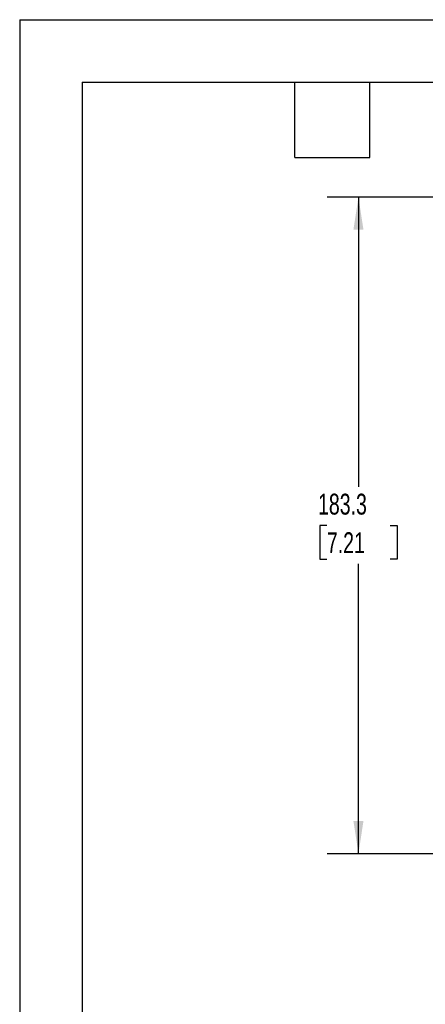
# Model space of a CAD drawing. Header units: millimetres. Extents: x 0 to 768, y 0 to 594.
# Tile 11 of 22: x 0 to 113, y 319 to 594. Entities that reach past the tile are written whole.
import ezdxf

# ---------------------------------------------------------------- set-up
doc = ezdxf.new("R2010")
doc.units = ezdxf.units.MM
doc.header["$LTSCALE"] = 2.75
doc.layers.add('DIMENSIONS', color=140, linetype='Continuous', lineweight=25)
doc.layers.add('TEXT', color=140, linetype='Continuous', lineweight=25)
doc.styles.add('SLDTEXTSTYLE0', font='TXT', dxfattribs={"width": 0.7})
doc.dimstyles.new('SLDDIMSTYLE1', dxfattribs={"dimtxt": 5.934521, "dimasz": 9.0805, "dimexe": 0, "dimexo": 0.0625, "dimgap": 1.48363, "dimtad": 0, "dimtih": 1, "dimtoh": 1, "dimdec": 1, "dimrnd": 1e-09, "dimzin": 12, "dimdsep": 46, "dimtxsty": 'SLDTEXTSTYLE0', "dimsah": 1, "dimcen": 0.09, "dimadec": 0, "dimazin": 3, "dimtfac": 1, "dimtdec": 1, "dimtofl": 0, "dimtmove": 0, "dimatfit": 3, "dimfxl": 0, "dimfrac": 2, "dimtolj": 1, "dimtzin": 12, "dimarcsym": 0})

# ---------------------------------------------------------------- blocks, each defined once
blk = doc.blocks.new('_D_15')
at = {"layer": 'DIMENSIONS'}
for p, q in [((143.52, 544.24), (85.86, 544.24)), ((94.59, 544.24), (94.59, 463.38)), ((85.77, 452.62), (83.78, 452.62)), ((83.78, 452.62), (83.78, 443.18)), ((103.4, 452.62), (105.4, 452.62)), ((105.4, 452.62), (105.4, 443.18)), ((83.78, 443.18), (85.77, 443.18)), ((105.4, 443.18), (103.4, 443.18)), ((94.59, 360.99), (94.59, 441.86)), ((155.63, 360.99), (85.86, 360.99))]:
    blk.add_line(p, q, dxfattribs=at)
for points in [[(94.59, 544.24), (93.19, 535.16), (95.98, 535.16)], [(94.59, 360.99), (95.98, 370.07), (93.19, 370.07)]]:
    blk.add_solid(points, dxfattribs=at)
at = {"layer": 'DIMENSIONS', "char_height": 5.821, "attachment_point": 1, "style": 'SLDTEXTSTYLE0'}
for s, insert in [('183.3', (83.3, 461.45)), ('7.21', (85.77, 450.69))]:
    blk.add_mtext(s, dxfattribs=dict(at, insert=insert))

msp = doc.modelspace()

# ---------------------------------------------------------------- linework, layer by layer
at = {"color": 7, "linetype": 'Continuous'}
for q in [(0.01, 0.01), (768.36, 593.73)]:
    msp.add_line((0.01, 593.73), q, dxfattribs=at)
at = {"layer": 'TEXT'}
for p, q in [((17.46, 576.26), (750.89, 576.26)), ((17.46, 576.26), (17.46, 17.46)), ((76.83, 555.31), (76.83, 576.26)), ((97.79, 555.31), (97.79, 576.26)), ((76.83, 555.31), (97.79, 555.31))]:
    msp.add_line(p, q, dxfattribs=at)

# ---------------------------------------------------------------- dimensions: what is measured, and where the dimension line sits
at = {"layer": 'DIMENSIONS'}
dim = msp.add_linear_dim(base=(94.58679974, 544.24071825), p1=(159.12247272, 360.99071825), p2=(147.01607797, 544.24071825), angle=90, dimstyle='SLDDIMSTYLE1', dxfattribs=at)
dim.commit()
dim.dimension.update_dxf_attribs({"geometry": '_D_15', "text_midpoint": (94.58679974, 452.61571825), "dimtype": 160})

doc.saveas('drawing.dxf')
